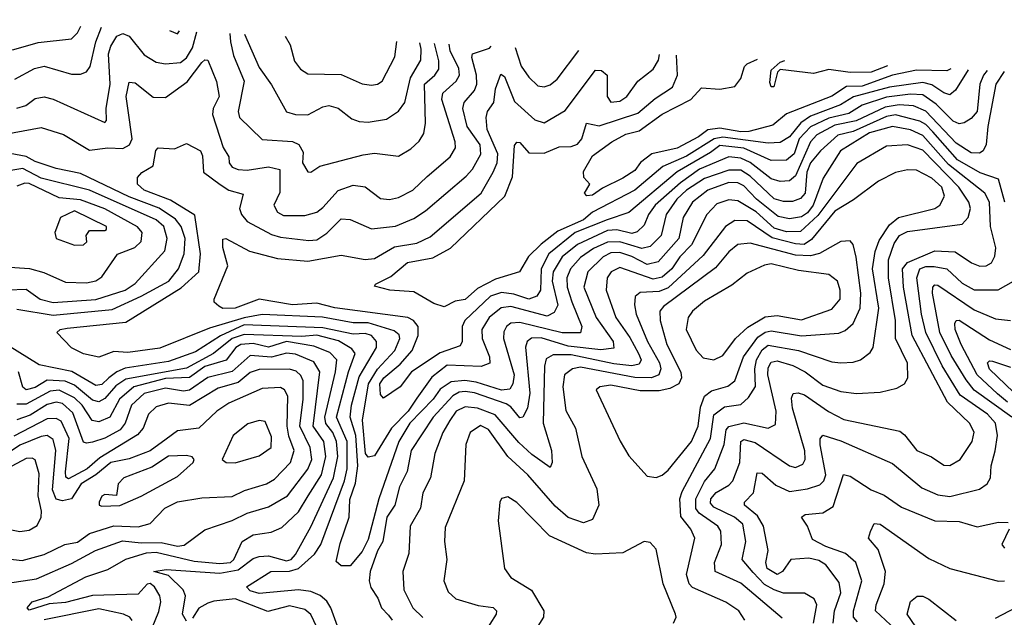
# Model space of a CAD drawing. Extents: x 1308313 to 1441400, y 959662 to 1036319.
# Tile 249 of 256: x 1327924 to 1331174, y 1033824 to 1035798. Entities that reach past the tile are written whole.
import ezdxf

# ---------------------------------------------------------------- set-up
doc = ezdxf.new("R2010")
doc.units = 0

msp = doc.modelspace()

# ---------------------------------------------------------------- linework, layer by layer
at = {"layer": '0CON10XD'}
for points in [[(1327700.5, 1035798.3), (1327746.5, 1035706.5), (1327755.4, 1035695), (1327775, 1035686.2), (1327905, 1035699.6), (1327985, 1035723), (1328095, 1035735.4), (1328115, 1035754.6), (1328126.2, 1035777.3)], [(1327908.2, 1035601.8), (1327973.4, 1035636.6), (1328005, 1035644.3), (1328095, 1035618.6), (1328125, 1035618.1), (1328144.4, 1035625.6), (1328156.5, 1035643.5), (1328175.4, 1035725), (1328193.9, 1035774)], [(1327915, 1035506.1), (1327944.8, 1035515.2), (1327975, 1035538.1), (1328005, 1035542.9), (1328035, 1035535.8), (1328205, 1035458.1), (1328211.1, 1035465), (1328209.7, 1035505), (1328222.7, 1035585), (1328216.9, 1035685), (1328225, 1035711.1), (1328245, 1035743.4), (1328265, 1035752.6), (1328285, 1035743.3), (1328335, 1035681.6), (1328375, 1035658.2), (1328405, 1035652.9), (1328455, 1035657.2), (1328475, 1035672.6), (1328494.1, 1035705), (1328509.1, 1035758.5)], [(1328418.9, 1035762.9), (1328445, 1035751.5), (1328452.1, 1035761.3)], [(1328617.7, 1035753.1), (1328619.5, 1035725), (1328630.1, 1035680.1), (1328664.8, 1035595), (1328645.2, 1035495), (1328649.2, 1035475), (1328725, 1035402.7), (1328825, 1035395.6), (1328845.8, 1035385.8), (1328860.4, 1035360.4), (1328857.5, 1035325), (1328875, 1035296), (1328885, 1035294.2), (1328915.3, 1035314.7), (1329057.8, 1035352.2), (1329095, 1035357.5), (1329175, 1035347.5), (1329215, 1035371.8), (1329242.8, 1035397.2), (1329257.7, 1035422.3), (1329263.5, 1035456.5), (1329260.8, 1035585), (1329294.9, 1035615.1), (1329307.7, 1035635), (1329307.3, 1035662.7), (1329293, 1035719.9)], [(1328666.5, 1035750.7), (1328715, 1035640.4), (1328755, 1035583.5), (1328805, 1035493.8), (1328834.8, 1035484.8), (1328875, 1035484.1), (1328925, 1035510.8), (1328945, 1035514.3), (1328975, 1035506.5), (1329021.1, 1035471.1), (1329045, 1035461.6), (1329075, 1035459.5), (1329135, 1035470), (1329175, 1035495.9), (1329195.7, 1035524.3), (1329213.9, 1035606.1), (1329248, 1035665), (1329249, 1035701), (1329245, 1035722.2)], [(1328800.4, 1035744.1), (1328816.6, 1035715), (1328831, 1035661), (1328850.9, 1035635), (1328875, 1035619.7), (1328985, 1035617.6), (1329055, 1035586.2), (1329085, 1035582), (1329105, 1035584.7), (1329121.2, 1035595), (1329162.4, 1035675), (1329168.8, 1035726)], [(1331173.6, 1035627.3), (1331146.7, 1035585), (1331120.2, 1035445), (1331115, 1035385.6), (1331105, 1035365.3), (1331092.8, 1035357.2), (1331065, 1035358.3), (1331015, 1035390.8), (1330915, 1035495.8), (1330875, 1035514), (1330827.1, 1035517.1), (1330780.9, 1035509.1), (1330685, 1035464.4), (1330615, 1035450.2), (1330555, 1035417.6), (1330534.4, 1035395), (1330485, 1035282.7), (1330465, 1035266.2), (1330435, 1035264.2), (1330405, 1035272.2), (1330335, 1035326), (1330305, 1035341.1), (1330265, 1035344.9), (1330168, 1035305), (1330105, 1035259.5), (1330022.1, 1035185), (1330000.3, 1035155), (1329985, 1035119.3), (1329962.7, 1035097.3), (1329945, 1035091.6), (1329895, 1035104.3), (1329865, 1035101.9), (1329765, 1035056.1), (1329714.5, 1035015), (1329685.6, 1034965), (1329682, 1034935), (1329701, 1034855), (1329688.5, 1034831.5), (1329665, 1034819.3), (1329545, 1034850.9), (1329513.7, 1034846.3), (1329473.7, 1034815), (1329449.6, 1034775), (1329450.8, 1034745), (1329474.8, 1034685), (1329475.9, 1034664.1), (1329447.5, 1034652.5), (1329335, 1034657.2), (1329285, 1034617.4), (1329235, 1034548.3), (1329206.1, 1034505), (1329151.1, 1034448.9), (1329095, 1034357.7), (1329075, 1034353), (1329066, 1034365), (1329055.3, 1034475), (1329075.4, 1034595), (1329105, 1034644.3), (1329163, 1034705), (1329179.1, 1034745), (1329176.7, 1034756.7), (1329160.6, 1034770.6), (1329075, 1034796.6), (1329025, 1034797.1), (1328924, 1034816), (1328724.1, 1034824.1), (1328665, 1034813.2), (1328551.2, 1034778.8), (1328386.3, 1034713.7), (1328281.2, 1034698.8), (1328235, 1034702.5), (1328185, 1034683.3), (1328135, 1034693.9), (1328095, 1034714.6), (1328046.9, 1034765), (1328057.5, 1034775), (1328080.6, 1034779.4), (1328275, 1034798.6), (1328457.6, 1034912.4), (1328515.5, 1034965), (1328520.9, 1035025), (1328502.1, 1035152.1), (1328422, 1035202), (1328335, 1035235.2), (1328313.3, 1035255), (1328313, 1035277), (1328327, 1035293), (1328364.7, 1035315.3), (1328374.1, 1035365.9), (1328381.2, 1035375), (1328435, 1035372), (1328475, 1035388.9), (1328520.6, 1035365), (1328528, 1035348), (1328531, 1035295), (1328586, 1035254), (1328615, 1035235.1), (1328661.7, 1035221.7), (1328649.6, 1035175), (1328656.4, 1035155), (1328675, 1035131.3), (1328755, 1035089), (1328785, 1035079.4), (1328878.5, 1035068.5), (1328905, 1035071.1), (1328937.5, 1035092.5), (1328985, 1035140.7), (1329015, 1035138.2), (1329085, 1035107.2), (1329165, 1035116.4), (1329225, 1035141.1), (1329263.5, 1035166.5), (1329398.3, 1035281.7), (1329419, 1035305), (1329445.9, 1035354.1), (1329443.7, 1035385), (1329401, 1035445), (1329387.1, 1035505), (1329391.9, 1035525), (1329425.8, 1035564.2), (1329433.6, 1035585), (1329432, 1035615), (1329416.2, 1035673.8), (1329419.3, 1035685), (1329475.5, 1035704.5), (1329480.1, 1035710.7)], [(1328282, 1035498), (1328275.7, 1035545), (1328285, 1035591.9), (1328305, 1035589.2), (1328365, 1035541.8), (1328405, 1035541.6), (1328477.5, 1035592.5), (1328525, 1035656.7), (1328535, 1035665.4), (1328545, 1035664.4), (1328573.7, 1035593.7), (1328582.3, 1035545), (1328563, 1035505), (1328561, 1035485), (1328595.8, 1035375.8), (1328614.4, 1035345), (1328615.6, 1035325), (1328625, 1035311.1), (1328645, 1035303.8), (1328675, 1035300.8), (1328745, 1035312.3), (1328783, 1035303), (1328782.8, 1035227.2), (1328762.9, 1035185), (1328775, 1035162.5), (1328795, 1035151.9), (1328865, 1035151.1), (1328905, 1035162.8), (1328925, 1035177.4), (1328975, 1035234.3), (1329025, 1035251.8), (1329065, 1035246.2), (1329115, 1035208), (1329144.7, 1035204.7), (1329175, 1035211), (1329221.5, 1035235), (1329269.6, 1035280.4), (1329344.7, 1035345), (1329362.9, 1035375), (1329361.9, 1035395), (1329317.8, 1035535), (1329321.2, 1035555), (1329365.3, 1035594.7), (1329375.5, 1035615), (1329373.3, 1035636.7), (1329345.2, 1035695), (1329341.8, 1035717.5)], [(1329560.1, 1035706.7), (1329579.9, 1035645), (1329605, 1035608.4), (1329635, 1035579.6), (1329655, 1035576.7), (1329675, 1035583.3), (1329698.2, 1035601.8), (1329770.3, 1035696.4)], [(1331118.3, 1035630), (1331105.2, 1035614.8), (1331093.1, 1035585), (1331084.5, 1035495), (1331065, 1035471.9), (1331042.2, 1035457.8), (1331025, 1035454.3), (1331005, 1035462.5), (1330949.3, 1035519.3), (1330905, 1035549.7), (1330865, 1035552.7), (1330785, 1035541.8), (1330705, 1035515.5), (1330661.2, 1035488.8), (1330595, 1035472.7), (1330535, 1035444), (1330497.4, 1035405), (1330480.9, 1035355), (1330455, 1035333.8), (1330405, 1035333), (1330315, 1035374.3), (1330235, 1035382.7), (1330205, 1035359.4), (1330094.4, 1035295.6), (1329935, 1035161.3), (1329863.2, 1035136.8), (1329757.3, 1035095), (1329670.5, 1035025), (1329645.3, 1034975), (1329643.6, 1034905), (1329631.6, 1034885), (1329605, 1034874.9), (1329555, 1034892), (1329515, 1034897.3), (1329478.6, 1034885), (1329393.1, 1034805), (1329384.5, 1034785), (1329384.3, 1034735), (1329378.6, 1034721.4), (1329312.5, 1034697.5), (1329217.1, 1034635), (1329180.5, 1034585), (1329125, 1034547.5), (1329115, 1034560), (1329113.1, 1034595), (1329126.5, 1034615), (1329180, 1034660), (1329220.1, 1034705), (1329239.6, 1034755), (1329239.4, 1034785), (1329224.5, 1034804.5), (1329204.9, 1034814.9), (1328964, 1034846), (1328905, 1034861.9), (1328825, 1034856.2), (1328715, 1034875.4), (1328635.3, 1034845.3), (1328595, 1034844.1), (1328581.4, 1034851.4), (1328566.2, 1034865), (1328566, 1034875), (1328611.2, 1034985), (1328594.5, 1035045.5), (1328595, 1035073.3), (1328605, 1035075.6), (1328683.2, 1035033.2), (1328775, 1035009.1), (1328875, 1035000.7), (1328985, 1035020.7), (1329065, 1035006.3), (1329095, 1035009.6), (1329161.8, 1035048.2), (1329235, 1035059.7), (1329278.9, 1035081.1), (1329448, 1035225), (1329487.6, 1035295), (1329500.6, 1035325), (1329502.4, 1035355), (1329467.7, 1035435), (1329463.6, 1035475), (1329468.8, 1035495), (1329489.8, 1035525), (1329495, 1035569.4), (1329511.9, 1035618.1), (1329525, 1035610.6), (1329557.7, 1035527.7), (1329625, 1035467.3), (1329655, 1035457.7), (1329725, 1035498.1), (1329825, 1035631.8), (1329845, 1035630), (1329863.3, 1035615), (1329863.7, 1035545), (1329875, 1035526.2), (1329905, 1035528.8), (1329928.2, 1035545), (1329964.7, 1035595), (1330015, 1035634.7), (1330033, 1035665), (1330035.9, 1035683.3)], [(1331054.9, 1035633.1), (1331013.7, 1035565), (1330995, 1035549.5), (1330975, 1035556.1), (1330935, 1035583.4), (1330905, 1035590.4), (1330795, 1035575.4), (1330676.5, 1035543.5), (1330633.5, 1035516.5), (1330535, 1035479.1), (1330502.2, 1035457.8), (1330465, 1035410.8), (1330435, 1035393), (1330395, 1035390.8), (1330245, 1035409.7), (1330216.7, 1035405), (1330125, 1035347.3), (1330046.9, 1035313.1), (1329955, 1035235.4), (1329815, 1035162.6), (1329785, 1035137), (1329700.5, 1035099.5), (1329645, 1035056.3), (1329603.7, 1035016.3), (1329573.5, 1034965), (1329495, 1034940.6), (1329435, 1034910.7), (1329395, 1034873.4), (1329362.1, 1034867.9), (1329325, 1034849.2), (1329291.1, 1034861.1), (1329225, 1034898.8), (1329145.7, 1034904.3), (1329095, 1034917.5), (1329098.8, 1034925), (1329149.8, 1034950.2), (1329204.3, 1034995.7), (1329288.4, 1035011.6), (1329346.8, 1035043.2), (1329525.2, 1035214.8), (1329550.8, 1035279.2), (1329557.6, 1035382.4), (1329565, 1035394.2), (1329575, 1035392.5), (1329605, 1035358.5), (1329655, 1035357.6), (1329705, 1035378.2), (1329745, 1035378.8), (1329765, 1035386.6), (1329779.8, 1035405), (1329795, 1035456.9), (1329837.2, 1035447.2), (1329965, 1035489.3), (1330022.3, 1035537.7), (1330078.9, 1035575), (1330096, 1035615), (1330092.4, 1035680.5)], [(1330997.7, 1035635.9), (1330985, 1035629.2), (1330885, 1035631.2), (1330805, 1035614.9), (1330705, 1035579), (1330653, 1035577), (1330605, 1035545.4), (1330455, 1035487.2), (1330409.9, 1035450.1), (1330331.3, 1035428.7), (1330305, 1035427.6), (1330235, 1035439.6), (1330195.3, 1035434.7), (1330165, 1035411.6), (1330095, 1035373.9), (1330011.2, 1035355), (1329973.5, 1035326.5), (1329955, 1035300.2), (1329915, 1035274.3), (1329847.8, 1035242.2), (1329815, 1035218.1), (1329796.2, 1035216.2), (1329788.8, 1035225), (1329806.7, 1035255), (1329786.4, 1035276.4), (1329785, 1035296.7), (1329815, 1035348.9), (1329878.5, 1035395), (1329925, 1035420.2), (1329968.6, 1035431.4), (1330045, 1035486.2), (1330139.7, 1035535), (1330175, 1035573.2), (1330235, 1035569), (1330285, 1035577.7), (1330305, 1035604.2), (1330316.4, 1035643.6), (1330325, 1035652.9), (1330359.4, 1035667.4)], [(1330789.1, 1035646.2), (1330735, 1035624.7), (1330665, 1035624.3), (1330595, 1035634.1), (1330545, 1035620.8), (1330435, 1035633.3), (1330425.4, 1035624.6), (1330413.6, 1035576.4), (1330405, 1035576.2), (1330400.6, 1035590.6), (1330405, 1035631.4), (1330435, 1035657.5), (1330449.4, 1035662.9)], [(1327845.5, 1035414.5), (1327995, 1035441.6), (1328068.8, 1035418.8), (1328155, 1035367), (1328215, 1035374.9), (1328265, 1035372.3), (1328286.3, 1035385), (1328295.2, 1035405), (1328282, 1035498)], [(1331175.9, 1035195.9), (1331155, 1035271.8), (1331095, 1035291.9), (1331019.6, 1035335), (1330938, 1035428), (1330915, 1035452.2), (1330895, 1035463.5), (1330815, 1035484), (1330785, 1035478.4), (1330675, 1035429.3), (1330625, 1035417), (1330567.4, 1035365), (1330534.7, 1035325), (1330522.3, 1035295), (1330516.9, 1035225), (1330501.9, 1035208.1), (1330475, 1035197.8), (1330445, 1035197.7), (1330415, 1035206.8), (1330335, 1035281.3), (1330305, 1035301), (1330265, 1035300.8), (1330185, 1035273.4), (1330125, 1035235.1), (1330093.2, 1035205), (1330058.4, 1035155), (1330042.1, 1035085), (1330005, 1035049.5), (1329978, 1035042), (1329905, 1035063.9), (1329865, 1035063.2), (1329817.8, 1035042.2), (1329775, 1035012.8), (1329742.4, 1034975), (1329730.1, 1034945), (1329731.1, 1034915), (1329746.5, 1034866.5), (1329780, 1034785), (1329775, 1034763.9), (1329715, 1034763.7), (1329575, 1034798.5), (1329545, 1034795.2), (1329531.4, 1034785), (1329522.8, 1034767.2), (1329521.7, 1034745), (1329556.7, 1034625), (1329551.6, 1034595), (1329542, 1034578), (1329515, 1034574.5), (1329431.2, 1034601.2), (1329393.5, 1034606.5), (1329348.5, 1034601.5), (1329312.1, 1034577.9), (1329289.5, 1034545), (1329211.8, 1034465), (1329175.6, 1034404.4), (1329110, 1034215), (1329075, 1034080.6), (1329055, 1034041.1), (1329015.4, 1033994.6), (1328985, 1033993.8), (1328968.6, 1034008.6), (1328982.5, 1034067.5), (1329011.7, 1034155), (1329013.6, 1034213.6), (1329032.4, 1034267.6), (1329040.9, 1034325), (1329034.2, 1034425), (1329015.5, 1034485), (1329019.2, 1034525), (1329045, 1034618.6), (1329102.3, 1034715), (1329102.3, 1034735), (1329085, 1034754.8), (1329065, 1034761.5), (1329025, 1034759.9), (1328925, 1034780.2), (1328665, 1034789.8), (1328586.5, 1034753.5), (1328505, 1034700.8), (1328415, 1034669.3), (1328272.8, 1034647.2), (1328245, 1034635.4), (1328218.5, 1034615), (1328195, 1034593.5), (1328175, 1034590), (1328096.4, 1034636.4), (1327988.1, 1034658.1), (1327883.5, 1034723.5)], [(1330544.1, 1033805), (1330555.9, 1033865), (1330546.7, 1033885), (1330515, 1033903.5), (1330445, 1033903.9), (1330415.2, 1033914.8), (1330382.6, 1033932.6), (1330345, 1033971.6), (1330309.5, 1034015), (1330320.8, 1034075), (1330311.7, 1034131.7), (1330283.9, 1034155), (1330215, 1034187.9), (1330205, 1034201.5), (1330205.9, 1034215), (1330223.4, 1034236.6), (1330265, 1034260.7), (1330278.4, 1034275), (1330301.2, 1034335), (1330304.8, 1034405), (1330315, 1034412), (1330351.7, 1034401.7), (1330465, 1034324.2), (1330485, 1034319.4), (1330509.7, 1034330.3), (1330516.8, 1034345), (1330516.3, 1034373.7), (1330474.9, 1034515), (1330471.6, 1034548.4), (1330476.9, 1034563.1), (1330494, 1034566), (1330515, 1034559), (1330593.6, 1034503.6), (1330645, 1034477.5), (1330829, 1034439), (1330845, 1034427.1), (1330885.2, 1034375.2), (1330933.8, 1034353.8), (1330975, 1034326.5), (1330995, 1034325.5), (1331028.5, 1034345), (1331068, 1034405), (1331074.5, 1034435.5), (1331059.7, 1034465), (1330986.7, 1034535), (1330870.3, 1034755), (1330841.2, 1034915), (1330838, 1034975), (1330854.4, 1034995.6), (1330944.8, 1035035.2), (1331011.8, 1035031.8), (1331066.4, 1034995), (1331093.7, 1034983.7), (1331115, 1034985.3), (1331132.1, 1034995), (1331143.2, 1035016.8), (1331146.2, 1035045), (1331128.3, 1035115), (1331125.7, 1035195), (1331110, 1035225), (1330990.1, 1035320.1), (1330905, 1035415.8), (1330865, 1035434.5), (1330805, 1035444.9), (1330729.6, 1035425), (1330634.1, 1035365), (1330576.4, 1035275), (1330543.8, 1035185), (1330525, 1035160.1), (1330505, 1035146.5), (1330465, 1035140.1), (1330428, 1035148), (1330356.2, 1035205), (1330315, 1035249), (1330295, 1035259.5), (1330265, 1035260.1), (1330195.2, 1035235), (1330144.8, 1035195), (1330114.5, 1035145), (1330100.3, 1035075), (1330031.9, 1034998.1), (1329995, 1034989.3), (1329945, 1035016.3), (1329905, 1035029.5), (1329875, 1035028), (1329850.5, 1035015), (1329799.2, 1034965), (1329786.5, 1034915), (1329827.2, 1034815), (1329883.4, 1034735), (1329885, 1034713.6)], [(1330441.4, 1033821.4), (1330305, 1033936.4), (1330220.3, 1033975), (1330217.7, 1034005), (1330240.8, 1034065), (1330238.8, 1034108.8), (1330229.2, 1034125), (1330167.6, 1034167.6), (1330156.1, 1034183.9), (1330156.2, 1034215), (1330185, 1034273), (1330219.2, 1034315), (1330250.1, 1034395), (1330256.5, 1034443.5), (1330265, 1034454.8), (1330315, 1034466.1), (1330395, 1034449.2), (1330419.4, 1034460.6), (1330421.5, 1034505), (1330393.8, 1034625), (1330395, 1034648.5), (1330405, 1034667.2), (1330425, 1034671), (1330475.9, 1034655.9), (1330517.4, 1034635), (1330575, 1034591.1), (1330635, 1034570.2), (1330686.2, 1034563.8), (1330765, 1034568.2), (1330819.1, 1034580.9), (1330845, 1034595.7), (1330855.4, 1034615), (1330855, 1034663.3), (1330815.5, 1034745), (1330814.9, 1034805.1), (1330792.1, 1034945), (1330792.4, 1035005), (1330810.6, 1035059.4), (1330828.5, 1035085), (1330855, 1035098.6), (1331035, 1035122.4), (1331055, 1035144.5), (1331063, 1035175), (1331057.4, 1035195), (1331024.4, 1035245), (1330905, 1035367.5), (1330855, 1035385.2), (1330785, 1035380.2), (1330687.2, 1035322.8), (1330558.7, 1035151.3), (1330501.4, 1035098.6), (1330455, 1035097.6), (1330415, 1035109.6), (1330355, 1035164), (1330295, 1035200.2), (1330265, 1035203.4), (1330225, 1035190), (1330192, 1035155), (1330141.6, 1035055), (1330102.9, 1035015), (1330076.4, 1034975), (1330045, 1034947.5), (1330015, 1034941.6), (1329905, 1034979.4), (1329876.5, 1034965), (1329863, 1034945), (1329860.4, 1034905), (1329891.9, 1034815), (1329938.6, 1034748.6), (1329966.8, 1034695), (1329975.2, 1034675), (1329969.5, 1034660.5), (1329945.1, 1034654.9), (1329885, 1034660.9), (1329745, 1034691.1), (1329685, 1034691), (1329662.1, 1034677.9), (1329656.4, 1034653.6), (1329651.6, 1034465), (1329679.8, 1034375), (1329681.5, 1034335), (1329675, 1034319.2), (1329615, 1034361.5), (1329571.4, 1034401.4), (1329493.2, 1034493.3), (1329435, 1034515.4), (1329395, 1034519.5), (1329365.2, 1034505), (1329344.4, 1034474.4), (1329320.8, 1034435), (1329294.3, 1034365), (1329280.4, 1034285), (1329255.2, 1034235), (1329247.4, 1034185), (1329213.1, 1034125), (1329208.4, 1034035), (1329188.6, 1033975), (1329191.8, 1033915), (1329222.3, 1033855), (1329255, 1033824)], [(1327915, 1034841.8), (1328035, 1034822.6), (1328229.3, 1034840.7), (1328325, 1034884.4), (1328416.2, 1034935), (1328448.1, 1034975), (1328466.7, 1035025), (1328470.8, 1035075), (1328456.7, 1035115), (1328438.9, 1035138.9), (1328385, 1035175.9), (1328285, 1035213.2), (1328125, 1035290.6), (1328045, 1035306.7), (1327975, 1035330.1), (1327945, 1035346.3), (1327844.3, 1035365)], [(1327885, 1034905.4), (1327945, 1034907.9), (1327992.3, 1034875), (1328035, 1034864.5), (1328175, 1034873.9), (1328272.7, 1034905), (1328305, 1034926.5), (1328403.1, 1035035), (1328410.5, 1035075), (1328400.5, 1035115), (1328375, 1035136.8), (1328155, 1035235.1), (1327994.7, 1035275), (1327935, 1035306.7), (1327895, 1035299.8)], [(1330318.2, 1033815), (1330297.5, 1033845), (1330255, 1033873.7), (1330145, 1033922.3), (1330134, 1033935), (1330125.2, 1033965), (1330153.2, 1034085), (1330139.3, 1034115), (1330106.8, 1034156.8), (1330103.6, 1034215), (1330110.7, 1034239.3), (1330204.3, 1034415), (1330215, 1034493.2), (1330250.6, 1034519.4), (1330305, 1034527.3), (1330330, 1034550), (1330353.4, 1034586.6), (1330350.8, 1034645), (1330356.5, 1034675), (1330375, 1034708.2), (1330395, 1034723), (1330495.3, 1034705.3), (1330605, 1034668.1), (1330634.3, 1034664.3), (1330675, 1034666.7), (1330699.4, 1034675), (1330731.4, 1034698.6), (1330741.6, 1034715), (1330760.1, 1034845), (1330738.9, 1034975), (1330747.8, 1035032.2), (1330761.2, 1035068.8), (1330795, 1035120.2), (1330825, 1035144.5), (1330945, 1035174.8), (1330961.5, 1035185), (1330976.5, 1035215), (1330967.7, 1035245), (1330935, 1035274.8), (1330885, 1035300.9), (1330855, 1035302.5), (1330815, 1035293.2), (1330759.2, 1035265), (1330676.8, 1035203.2), (1330615, 1035166), (1330538, 1035072), (1330514.2, 1035055.8), (1330485, 1035057.4), (1330407.9, 1035077.9), (1330325, 1035133.5), (1330284.6, 1035135.4), (1330254.3, 1035115)], [(1327875, 1034982), (1327956, 1034976), (1328003.5, 1034963.5), (1328075, 1034930.8), (1328145, 1034928.8), (1328175, 1034935.3), (1328195, 1034949.2), (1328246.7, 1035023.3), (1328304.2, 1035045.8), (1328324.7, 1035065), (1328328.8, 1035095), (1328313.5, 1035113.5), (1328205, 1035173), (1328125, 1035202.8), (1328055, 1035209.5), (1327955, 1035257.5), (1327941.4, 1035258.6), (1327915, 1035248.7)], [(1328105, 1035053.8), (1328135, 1035054.6), (1328145.3, 1035064.7), (1328143.2, 1035085), (1328155, 1035102.2), (1328205, 1035101.6), (1328211.1, 1035105), (1328211.2, 1035115), (1328105, 1035166.4), (1328058.9, 1035145), (1328040, 1035095), (1328045, 1035075.8), (1328105, 1035053.8)], [(1330254.3, 1035115), (1330180.4, 1035019.6), (1330065, 1034912.2), (1330035, 1034900.2), (1329972.7, 1034897.3), (1329956.1, 1034883.9), (1329953.3, 1034856.7), (1329959.1, 1034825), (1329996.8, 1034735), (1330035.7, 1034665), (1330040.3, 1034645), (1330033.9, 1034625), (1330010, 1034615), (1329955, 1034616.3), (1329775, 1034650.8), (1329749.3, 1034645), (1329722.7, 1034625), (1329717.6, 1034585), (1329727.3, 1034507.3), (1329758.7, 1034448.7), (1329779.4, 1034355), (1329829, 1034249), (1329835.9, 1034195), (1329815, 1034147.3), (1329785, 1034136.2), (1329735, 1034154.1), (1329691.4, 1034191.4), (1329601.2, 1034295), (1329535.6, 1034355), (1329471.4, 1034445), (1329445, 1034457.2), (1329410.9, 1034435), (1329396.4, 1034395), (1329391.1, 1034275), (1329328.9, 1034121.1), (1329325.9, 1034075), (1329334.6, 1034015), (1329323.8, 1033945), (1329338.1, 1033908.1), (1329364.4, 1033885), (1329437.2, 1033862.8), (1329486.8, 1033856.7), (1329498.5, 1033845), (1329497.1, 1033835), (1329455, 1033768.1)], [(1330025, 1034285.6), (1330045, 1034293.6), (1330065, 1034310), (1330141.4, 1034405), (1330163.7, 1034455), (1330171.8, 1034518.2), (1330184.9, 1034555.1), (1330207.5, 1034572.5), (1330262.1, 1034587.9), (1330284.8, 1034605), (1330313, 1034685), (1330360.5, 1034749.5), (1330385, 1034765.9), (1330405, 1034769.9), (1330505, 1034753.6), (1330627.8, 1034762.2), (1330649, 1034771), (1330675, 1034794.7), (1330698.8, 1034845), (1330701, 1034895), (1330685, 1035013.8), (1330675.4, 1035055.4), (1330665, 1035068.1), (1330635, 1035065.4), (1330564.4, 1035025.6), (1330535, 1035018), (1330485, 1035020.3), (1330335, 1035060), (1330295, 1035056.1), (1330265, 1035031.2), (1330221.4, 1034978.6), (1330048.9, 1034851.1), (1330037.6, 1034835), (1330038.1, 1034805), (1330060.3, 1034725), (1330106.5, 1034633.5), (1330108.9, 1034615), (1330099.7, 1034595), (1330070.5, 1034579.5), (1330035, 1034571.8), (1329972.6, 1034572.6), (1329875, 1034590.7), (1329838.8, 1034585), (1329827.1, 1034575), (1329905.9, 1034405.9), (1329935, 1034357.1), (1329995, 1034290), (1330025, 1034285.6)], [(1330215, 1034674.7), (1330245, 1034689.4), (1330287, 1034745), (1330327.8, 1034782.2), (1330385, 1034816.4), (1330425, 1034821), (1330505, 1034807.2), (1330605, 1034842.1), (1330632, 1034875), (1330633, 1034905), (1330624.1, 1034934.1), (1330595, 1034956.6), (1330495, 1034969.8), (1330405, 1034991.7), (1330382.3, 1034987.7), (1330325, 1034961.2), (1330275, 1034921.6), (1330185, 1034868.6), (1330144.7, 1034835), (1330130.5, 1034815), (1330124.4, 1034775), (1330156.9, 1034706.9), (1330180.7, 1034680.7), (1330215, 1034674.7)], [(1330609, 1033805), (1330613.3, 1033845), (1330634.2, 1033905), (1330629, 1033939), (1330585, 1033997.7), (1330562.3, 1034012.3), (1330529.6, 1034019.6), (1330469.7, 1034015), (1330442.4, 1033975), (1330425, 1033965.1), (1330391.5, 1033985), (1330387.6, 1034005), (1330394.8, 1034045), (1330379.1, 1034125), (1330359.3, 1034159.3), (1330316.7, 1034195), (1330316.4, 1034205), (1330346, 1034235), (1330358.1, 1034301.9), (1330375, 1034300), (1330420.3, 1034260.3), (1330465, 1034240.2), (1330525, 1034248.4), (1330565, 1034262.2), (1330579.1, 1034275), (1330585.3, 1034295), (1330566, 1034394), (1330566.1, 1034413.9), (1330575, 1034425.5), (1330635, 1034406.7), (1330805, 1034331.8), (1330902, 1034252), (1330955, 1034228.7), (1330995, 1034223), (1331092.3, 1034247.7), (1331118.2, 1034265), (1331129.1, 1034285), (1331131, 1034325), (1331143.9, 1034373.9), (1331151.8, 1034425), (1331145.6, 1034465.6), (1331118.5, 1034495), (1331028.2, 1034558.2), (1330968.8, 1034655), (1330914.9, 1034765), (1330900.8, 1034825), (1330885.1, 1034945), (1330895, 1034975.1), (1330915, 1034982.8), (1330942.6, 1034982.6), (1330985, 1034975.2), (1331035, 1034927.7), (1331075, 1034905.5), (1331153.7, 1034906.3), (1331205, 1034934.7)], [(1331198.7, 1034485), (1331074.8, 1034574.8), (1331049, 1034609), (1330999.1, 1034689.1), (1330961.2, 1034765), (1330937, 1034895), (1330938.1, 1034915), (1330945, 1034922.4), (1330955, 1034920.9), (1331075, 1034839.5), (1331145, 1034809.8), (1331195.2, 1034804.8)], [(1331185, 1034534.9), (1331151.8, 1034561.8), (1331084.7, 1034625), (1331031.9, 1034725), (1331012.5, 1034775), (1331011.2, 1034795), (1331015, 1034804.5), (1331025, 1034805.2), (1331125, 1034740.7), (1331195, 1034708.9)], [(1328475, 1033811.2), (1328461.9, 1033835), (1328471.5, 1033895), (1328464.1, 1033915), (1328415, 1033961.9), (1328367.5, 1033975), (1328407.9, 1033982.1), (1328585, 1033970.3), (1328645, 1033980.6), (1328695, 1034018.7), (1328715, 1034024.8), (1328745, 1034027.2), (1328805, 1034010.6), (1328820.4, 1034015), (1328835, 1034031.5), (1328885, 1034122.8), (1328960.3, 1034285), (1328973.8, 1034355), (1328969.9, 1034405), (1328957.3, 1034435), (1328934.2, 1034464.2), (1328931.2, 1034485), (1328966.7, 1034635), (1328970.6, 1034675), (1328948.3, 1034698.3), (1328895, 1034719.6), (1328805, 1034735.1), (1328745, 1034716.2), (1328695, 1034728.3), (1328654.6, 1034725.4), (1328637.7, 1034715), (1328606.1, 1034673.9), (1328535, 1034652.6), (1328485, 1034616.5), (1328405, 1034613.5), (1328300.7, 1034585), (1328253.2, 1034545), (1328221.9, 1034485), (1328185, 1034469.8), (1328163.7, 1034473.7), (1328130, 1034525), (1328105, 1034549.4), (1328055, 1034574.7), (1328025, 1034571.5), (1327945, 1034527.8), (1327915, 1034528.6)], [(1328973.2, 1033795), (1328951.6, 1033855), (1328937.8, 1033877.8), (1328915.7, 1033895.7), (1328885, 1033909.4), (1328845, 1033915.2), (1328715, 1033902.7), (1328685, 1033911.2), (1328673.2, 1033925), (1328753.6, 1033975), (1328815, 1033976.8), (1328845, 1033985.7), (1328897.6, 1034032.4), (1328918.7, 1034065), (1328995.9, 1034275), (1329005.5, 1034315), (1329005.2, 1034405.2), (1328970.2, 1034485), (1329009.5, 1034635), (1329031.7, 1034695), (1329021, 1034711), (1328976.9, 1034736.9), (1328905, 1034755.8), (1328855, 1034751.8), (1328665, 1034758.8), (1328625, 1034745.2), (1328564.2, 1034695), (1328475, 1034647), (1328275, 1034610.9), (1328241.5, 1034588.5), (1328205, 1034547.1), (1328185, 1034535.8), (1328165, 1034541.9), (1328105, 1034591.1), (1328074.1, 1034604.1), (1328015, 1034607.3), (1327975, 1034583.1), (1327945, 1034575.6), (1327934.5, 1034584.5), (1327920.3, 1034635)], [(1329885, 1034713.6), (1329842.6, 1034707.4), (1329735, 1034719.7), (1329645, 1034746.8), (1329613.6, 1034746.4), (1329599.3, 1034735), (1329593.4, 1034716.6), (1329607.9, 1034565), (1329600.7, 1034515), (1329585, 1034485.3), (1329575, 1034482.5), (1329545, 1034519.5), (1329529.6, 1034529.6), (1329425, 1034565.3), (1329395, 1034570), (1329375, 1034567.4), (1329354.1, 1034555.9), (1329288.7, 1034485), (1329216.1, 1034375), (1329203.7, 1034306.3), (1329178.4, 1034255), (1329162.9, 1034195), (1329135.7, 1034155), (1329123.4, 1034075), (1329105, 1034043.6), (1329081.1, 1033975), (1329077.6, 1033945), (1329082.8, 1033922.8), (1329106.8, 1033886.8), (1329118.8, 1033855), (1329141.2, 1033831.2), (1329153.2, 1033815)], [(1328339, 1033735), (1328383.2, 1033843.2), (1328390, 1033875), (1328387.1, 1033895), (1328369.2, 1033925), (1328355, 1033935.7), (1328345, 1033934.1), (1328315, 1033900.9), (1328165, 1033895.7), (1328075, 1033872.7), (1328021.8, 1033868.2), (1327955, 1033847.5), (1327949.2, 1033855), (1327965.4, 1033875), (1328018.2, 1033891.8), (1328142, 1033958), (1328215, 1033982.2), (1328274.2, 1034015.8), (1328342.5, 1034037.5), (1328375, 1034039.8), (1328500, 1034010), (1328585, 1034001.9), (1328619.5, 1034005), (1328630.7, 1034015), (1328658.4, 1034075), (1328695, 1034096.9), (1328754.4, 1034105.6), (1328789.6, 1034120.4), (1328845, 1034172.9), (1328876.8, 1034225), (1328920.4, 1034295), (1328934.9, 1034355), (1328928.4, 1034405), (1328892.6, 1034455), (1328915.1, 1034635), (1328895, 1034668), (1328835, 1034693.1), (1328805, 1034697), (1328755, 1034683.4), (1328685, 1034688.5), (1328625, 1034636.1), (1328545, 1034616.7), (1328485, 1034574.1), (1328465, 1034571.1), (1328405, 1034581.5), (1328335, 1034563.9), (1328293, 1034525), (1328271.8, 1034465), (1328256.1, 1034443.9), (1328205, 1034415.8), (1328165, 1034402.8), (1328145, 1034398.8), (1328135, 1034403.1), (1328100, 1034500), (1328065, 1034530), (1328045, 1034534.4), (1328015, 1034527.2), (1327958.6, 1034491.4), (1327915, 1034476)], [(1331205, 1034568.3), (1331125, 1034644), (1331118.8, 1034665), (1331125, 1034671.6), (1331135, 1034670.6), (1331195, 1034650.4)], [(1327883.5, 1033936.5), (1327979.1, 1033950.9), (1328095, 1034002.1), (1328174.5, 1034045), (1328263, 1034077), (1328325, 1034069.9), (1328391.4, 1034071.4), (1328445, 1034058.9), (1328467.4, 1034062.6), (1328535, 1034113.3), (1328625, 1034144.3), (1328675, 1034168.5), (1328745, 1034188.8), (1328808.7, 1034225), (1328875, 1034313), (1328888.5, 1034345), (1328883, 1034385), (1328849.2, 1034455), (1328859.8, 1034545), (1328859.8, 1034605), (1328852.6, 1034622.6), (1328836.7, 1034636.7), (1328815, 1034644.3), (1328715, 1034643), (1328685, 1034632.5), (1328645, 1034600), (1328579.1, 1034580.9), (1328485, 1034523.3), (1328415, 1034531.2), (1328375, 1034519.8), (1328349.8, 1034495), (1328331.3, 1034448.7), (1328313.3, 1034426.7), (1328189, 1034351), (1328147.1, 1034315), (1328085, 1034281.5), (1328076.7, 1034286.7), (1328074.9, 1034304.9), (1328087.1, 1034415), (1328061.5, 1034471.5), (1328045, 1034481.3), (1328015, 1034479.6), (1327905, 1034422.5)], [(1327835, 1034023), (1327932.2, 1034012.2), (1328005, 1034031.5), (1328072.9, 1034065), (1328115, 1034072.8), (1328155, 1034100.4), (1328235, 1034126.2), (1328315, 1034123.1), (1328355, 1034133.5), (1328403.2, 1034185), (1328445, 1034206), (1328525, 1034218.4), (1328625, 1034223.5), (1328666.6, 1034243.4), (1328738.5, 1034265), (1328765, 1034280.8), (1328817.7, 1034335), (1328830.2, 1034375), (1328812.2, 1034422.2), (1328806.7, 1034455), (1328808.9, 1034555), (1328798.8, 1034575), (1328785, 1034582.9), (1328725, 1034579.8), (1328615, 1034531.3), (1328574.9, 1034505.1), (1328515, 1034448.4), (1328445, 1034440.5), (1328407.8, 1034412.2), (1328355, 1034373.7), (1328285, 1034348), (1328224.6, 1034335.4), (1328175.4, 1034294.6), (1328127.1, 1034265), (1328094.7, 1034215.3), (1328065, 1034209.1), (1328044.4, 1034214.4), (1328032.4, 1034245), (1328043.8, 1034375), (1328035, 1034411.8), (1328015, 1034424.4), (1327995, 1034420.9), (1327925, 1034393.2), (1327855, 1034346.4)], [(1328635, 1034334.7), (1328715, 1034357.2), (1328753.8, 1034385), (1328755, 1034420), (1328735, 1034470.6), (1328715, 1034474.6), (1328677.3, 1034462.7), (1328628.9, 1034425), (1328592, 1034345), (1328605.6, 1034335.6), (1328635, 1034334.7)], [(1327865, 1034119.8), (1327925, 1034108), (1327955, 1034111.8), (1327982.2, 1034127.8), (1327994.7, 1034155), (1327996.3, 1034175), (1327985.2, 1034225.2), (1327988.4, 1034298.4), (1327974.8, 1034344.8), (1327965, 1034350.3), (1327945, 1034348.3), (1327865, 1034305.6)], [(1328195, 1034191.1), (1328255, 1034192.9), (1328325, 1034223.8), (1328445, 1034289.1), (1328496.7, 1034335), (1328500, 1034345), (1328493.8, 1034353.8), (1328475, 1034358.6), (1328415, 1034356), (1328360.2, 1034319.8), (1328267.8, 1034285), (1328248.9, 1034265), (1328243.6, 1034226.4), (1328205, 1034230), (1328195, 1034223.8), (1328186.9, 1034205), (1328186.2, 1034195), (1328195, 1034191.1)], [(1330689.5, 1033809.5), (1330676.4, 1033825), (1330676.8, 1033845), (1330704.4, 1033945), (1330683.7, 1034005), (1330650, 1034035), (1330585, 1034057.9), (1330541.2, 1034081.2), (1330525.2, 1034125.2), (1330504.6, 1034155), (1330516.7, 1034163.3), (1330575, 1034169.7), (1330609.5, 1034190.5), (1330643.7, 1034296.3), (1330665, 1034290), (1330734.5, 1034245), (1330777.5, 1034227.5), (1330835, 1034187.4), (1330945, 1034142.8), (1331025, 1034140.7), (1331085, 1034123.2), (1331155, 1034138.2), (1331186.8, 1034136.8)], [(1330081.9, 1033805), (1330091.1, 1033825), (1330088.9, 1033835), (1330048.6, 1033935), (1330025, 1034048.8), (1330005, 1034071.2), (1329985, 1034074), (1329915, 1034036.9), (1329825, 1034032.8), (1329795, 1034037.1), (1329672.8, 1034092.8), (1329565, 1034202.9), (1329535, 1034222), (1329515, 1034216.2), (1329509.2, 1034205), (1329503.2, 1034143.2), (1329524.4, 1033985), (1329545, 1033955.6), (1329614.1, 1033914.1), (1329654.6, 1033845), (1329653.3, 1033825), (1329634.5, 1033795)], [(1330865, 1033737.2), (1330749.6, 1033845), (1330750.9, 1033865), (1330777.3, 1033935), (1330782, 1033975), (1330758.3, 1034048.3), (1330725.6, 1034085), (1330732.3, 1034107.7), (1330745, 1034134.3), (1330765, 1034131.8), (1330925, 1034018.5), (1330995, 1033985.4), (1331155, 1033943.1), (1331175, 1033944.7)], [(1331190, 1034115), (1331165.7, 1034065), (1331175, 1034052.9)], [(1330882.5, 1033792.5), (1330853.8, 1033835), (1330865, 1033876.2), (1330886.4, 1033893.6), (1330905, 1033893.8), (1330925, 1033883.8), (1331015, 1033813.6)], [(1328915, 1033770.6), (1328885, 1033833.1), (1328865, 1033850.2), (1328815, 1033861.5), (1328743.2, 1033843.2), (1328635, 1033884.7), (1328565, 1033877.9), (1328545, 1033870.6), (1328515.6, 1033854.4), (1328495, 1033820.8)], [(1331145, 1033821.1), (1331235, 1033868.9)], [(1328295, 1033813.3), (1328287.3, 1033825), (1328267.1, 1033835), (1328185, 1033851.6), (1328005, 1033815.4)]]:
    msp.add_lwpolyline(points, dxfattribs=at)

doc.saveas('drawing.dxf')
